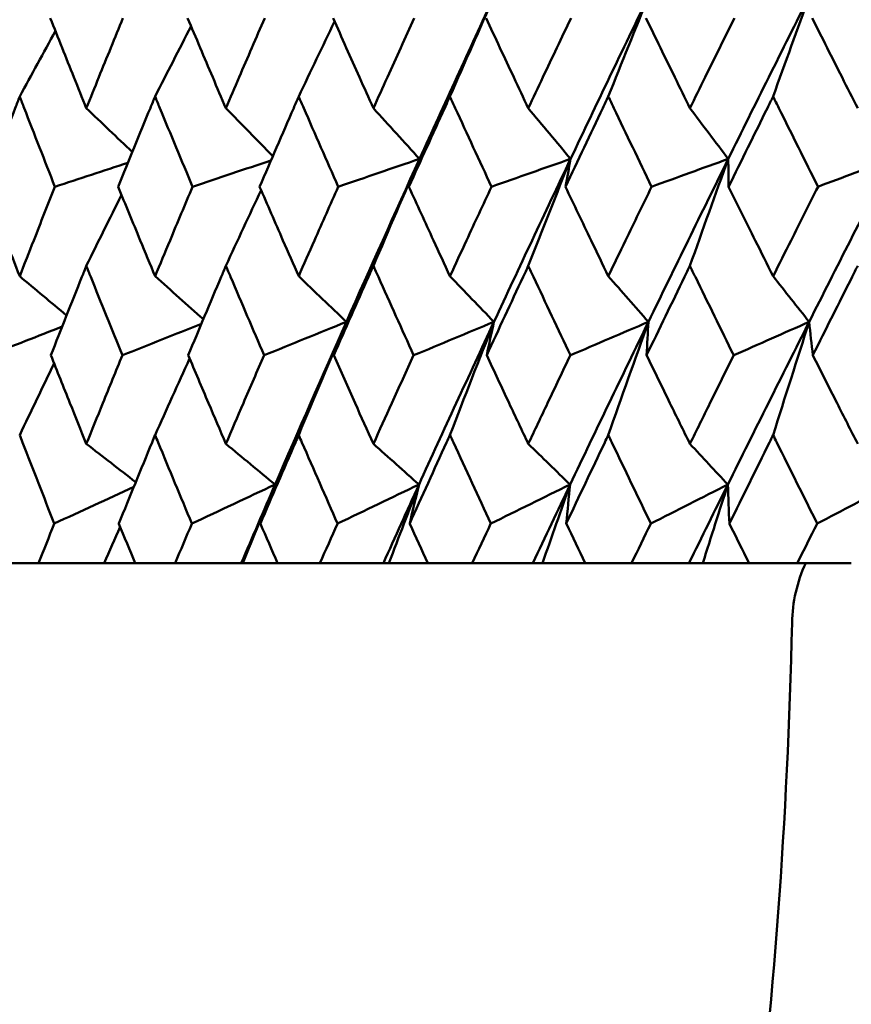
# Model space of a CAD drawing. Header units: millimetres. Extents: x 172 to 1631, y 500 to 2693.
# Tile 91 of 218: x 669.65 to 675.11, y 576.71 to 583.17. Entities that reach past the tile are written whole.
import ezdxf

# ---------------------------------------------------------------- set-up
doc = ezdxf.new("R2010")
doc.units = ezdxf.units.MM
doc.header["$LTSCALE"] = 10
doc.layers.add('Widoczne (ISO)', color=7, linetype='Continuous', lineweight=50)

msp = doc.modelspace()

# ---------------------------------------------------------------- linework, layer by layer
at = {"layer": 'Widoczne (ISO)'}
for p, q in [((669.532, 579.6019), (669.7789, 579.6019)), ((670.2099, 579.6019), (669.7789, 579.6019)), ((670.4124, 579.6019), (670.2099, 579.6019)), ((670.4124, 579.6019), (670.6753, 579.6019)), ((671.109, 579.6019), (670.6753, 579.6019)), ((671.1182, 579.6019), (671.109, 579.6019)), ((671.3474, 579.6019), (671.1182, 579.6019)), ((671.3474, 579.6019), (671.6252, 579.6019)), ((672.0416, 579.6019), (671.6252, 579.6019)), ((672.0782, 579.6019), (672.0416, 579.6019)), ((672.3331, 579.6019), (672.0782, 579.6019)), ((672.3331, 579.6019), (672.6249, 579.6019)), ((673.0223, 579.6019), (672.6249, 579.6019)), ((673.0862, 579.6019), (673.0223, 579.6019)), ((673.3659, 579.6019), (673.0862, 579.6019)), ((673.3659, 579.6019), (673.6704, 579.6019)), ((674.0472, 579.6019), (673.6704, 579.6019)), ((674.1382, 579.6019), (674.0472, 579.6019)), ((674.4416, 579.6019), (674.1382, 579.6019)), ((674.4416, 579.6019), (674.7576, 579.6019)), ((675.1123, 579.6019), (674.7576, 579.6019))]:
    msp.add_line(p, q, dxfattribs=at)
msp.add_circle((684.2343, 549.6019), 50, dxfattribs=at)
msp.add_arc((675.7229, 579.1873), 1, 155.50176, 178.68544, dxfattribs=at)
for points in [[(672.7702, 583.326), (672.6046, 582.9692), (672.4408, 582.6122), (672.2789, 582.2553)], [(672.4786, 582.6647), (672.5753, 582.8857), (672.6725, 583.1061), (672.7702, 583.326)], [(673.7836, 583.326), (673.6108, 582.9692), (673.4397, 582.6122), (673.2703, 582.2553)], [(673.5177, 582.6647), (673.6059, 582.8857), (673.6946, 583.1061), (673.7836, 583.326)], [(674.8382, 583.326), (674.659, 582.9692), (674.4812, 582.6122), (674.3049, 582.2553)], [(674.5992, 582.6647), (674.6785, 582.8857), (674.7582, 583.1061), (674.8382, 583.326)], [(671.4858, 582.6647), (671.564, 582.8294), (671.6425, 582.9939), (671.7213, 583.158)], [(669.6549, 582.6647), (669.7329, 582.8083), (669.8111, 582.9516), (669.8895, 583.0948)], [(670.5433, 582.6647), (670.6219, 582.8187), (670.7007, 582.9725), (670.7797, 583.126)], [(670.0921, 582.5877), (670.1927, 582.4918), (670.2933, 582.396), (670.3939, 582.3004)], [(671.008, 582.5877), (671.1107, 582.4829), (671.2135, 582.3784), (671.3163, 582.2739)], [(671.9761, 582.5877), (672.077, 582.4767), (672.1779, 582.3659), (672.2789, 582.2553)], [(672.9926, 582.5877), (673.0851, 582.4767), (673.1776, 582.3659), (673.2703, 582.2553)], [(674.0534, 582.5877), (674.1372, 582.4767), (674.221, 582.3659), (674.3049, 582.2553)], [(671.3038, 582.2449), (671.1323, 582.1874), (670.9608, 582.1299), (670.7893, 582.0724)], [(672.2789, 582.2553), (672.1011, 582.1943), (671.9233, 582.1334), (671.7456, 582.0724)], [(672.2789, 582.2553), (672.1171, 581.8986), (671.9571, 581.542), (671.799, 581.1854)], [(671.9761, 581.5532), (672.0765, 581.7879), (672.1774, 582.0219), (672.2789, 582.2553)], [(672.2789, 582.2553), (672.2557, 582.1943), (672.2325, 582.1334), (672.2093, 582.0724)], [(673.2703, 582.2553), (673.0972, 582.1943), (672.9242, 582.1334), (672.7511, 582.0724)], [(673.2703, 582.2553), (673.1009, 581.8986), (672.9333, 581.542), (672.7674, 581.1854)], [(672.9926, 581.5532), (673.0847, 581.7879), (673.1772, 582.0219), (673.2703, 582.2553)], [(673.2703, 582.2553), (673.259, 582.1943), (673.2477, 582.1334), (673.2365, 582.0724)], [(674.3049, 582.2553), (674.1287, 581.8986), (673.9541, 581.542), (673.781, 581.1854)], [(674.3049, 582.2553), (674.1373, 582.1943), (673.9696, 582.1334), (673.8019, 582.0724)], [(674.0534, 581.5532), (674.1368, 581.7879), (674.2206, 582.0219), (674.3049, 582.2553)], [(674.3049, 582.2553), (674.3056, 582.1943), (674.3063, 582.1334), (674.3071, 582.0724)], [(675.3787, 582.2553), (675.1964, 581.8986), (675.0155, 581.542), (674.8359, 581.1854)], [(675.3787, 582.2553), (675.2171, 582.1943), (675.0556, 582.1334), (674.8939, 582.0724)], [(670.3653, 582.2302), (670.2056, 582.1776), (670.0459, 582.125), (669.8861, 582.0724)], [(671.008, 581.5532), (671.0847, 581.7194), (671.1617, 581.8852), (671.239, 582.0507)], [(670.0921, 581.5532), (670.1688, 581.7087), (670.2458, 581.8638), (670.3231, 582.0187)], [(669.6549, 581.4849), (669.7574, 581.3991), (669.8599, 581.3133), (669.9625, 581.2276)], [(670.5433, 581.4849), (670.6489, 581.3908), (670.7544, 581.2968), (670.8601, 581.2029)], [(671.4858, 581.4849), (671.5901, 581.385), (671.6945, 581.2851), (671.799, 581.1854)], [(672.4786, 581.4849), (672.5748, 581.385), (672.671, 581.2851), (672.7674, 581.1854)], [(673.5177, 581.4849), (673.6054, 581.385), (673.6932, 581.2851), (673.781, 581.1854)], [(674.5992, 581.4849), (674.6781, 581.385), (674.757, 581.2851), (674.8359, 581.1854)], [(669.9335, 581.1542), (669.7736, 581.0914), (669.6137, 581.0287), (669.4537, 580.9659)], [(670.8473, 581.1725), (670.6745, 581.1037), (670.5017, 581.0348), (670.3289, 580.9659)], [(671.799, 581.1854), (671.619, 581.1123), (671.439, 581.0391), (671.259, 580.9659)], [(671.799, 581.1854), (671.6411, 580.8293), (671.485, 580.4732), (671.3309, 580.1174)], [(671.4858, 580.4422), (671.5895, 580.6906), (671.694, 580.9384), (671.799, 581.1854)], [(671.799, 581.1854), (671.771, 581.1123), (671.7432, 581.0391), (671.7154, 580.9659)], [(672.7674, 581.1854), (672.5917, 581.1123), (672.416, 581.0391), (672.2402, 580.9659)], [(672.7674, 581.1854), (672.6016, 580.8293), (672.4376, 580.4732), (672.2754, 580.1174)], [(672.4786, 580.4422), (672.5742, 580.6906), (672.6705, 580.9384), (672.7674, 581.1854)], [(672.7674, 581.1854), (672.7513, 581.1123), (672.7354, 581.0391), (672.7195, 580.9659)], [(673.781, 581.1854), (673.6081, 580.8293), (673.4368, 580.4732), (673.267, 580.1174)], [(673.781, 581.1854), (673.6103, 581.1123), (673.4396, 581.0391), (673.2688, 580.9659)], [(673.5177, 580.4422), (673.605, 580.6906), (673.6927, 580.9384), (673.781, 581.1854)], [(673.781, 581.1854), (673.7769, 581.1123), (673.7729, 581.0391), (673.769, 580.9659)], [(674.8359, 581.1854), (674.6565, 580.8293), (674.4785, 580.4732), (674.302, 580.1174)], [(674.8359, 581.1854), (674.6709, 581.1123), (674.5058, 581.0391), (674.3407, 580.9659)], [(674.5992, 580.4422), (674.6776, 580.6906), (674.7565, 580.9384), (674.8359, 581.1854)], [(674.8359, 581.1854), (674.8438, 581.1123), (674.8518, 581.0391), (674.8598, 580.9659)], [(670.5433, 580.4422), (670.6185, 580.6098), (670.694, 580.7772), (670.7699, 580.9442)], [(669.6549, 580.4422), (669.7298, 580.5991), (669.8051, 580.7557), (669.8806, 580.9121)], [(670.0921, 580.3845), (670.2002, 580.3008), (670.3083, 580.2171), (670.4165, 580.1335)], [(671.008, 580.3845), (671.1156, 580.2954), (671.2232, 580.2063), (671.3309, 580.1174)], [(671.9761, 580.3845), (672.0758, 580.2954), (672.1756, 580.2063), (672.2754, 580.1174)], [(672.9926, 580.3845), (673.084, 580.2954), (673.1755, 580.2063), (673.267, 580.1174)], [(674.0534, 580.3845), (674.1362, 580.2954), (674.2191, 580.2063), (674.302, 580.1174)], [(670.4035, 580.1017), (670.2297, 580.0216), (670.0558, 579.9414), (669.882, 579.8612)], [(671.3309, 580.1174), (671.1489, 580.032), (670.9669, 579.9466), (670.7849, 579.8612)], [(671.3309, 580.1174), (671.2565, 579.9455), (671.1825, 579.7737), (671.109, 579.6019)], [(671.1182, 579.6019), (671.1888, 579.774), (671.2597, 579.9459), (671.3309, 580.1174)], [(671.3309, 580.1174), (671.2986, 580.032), (671.2663, 579.9466), (671.2341, 579.8612)], [(672.2754, 580.1174), (672.0972, 580.032), (671.9191, 579.9466), (671.7409, 579.8612)], [(672.2754, 580.1174), (672.197, 579.9455), (672.1191, 579.7737), (672.0416, 579.6019)], [(672.0782, 579.6019), (672.1436, 579.774), (672.2094, 579.9459), (672.2754, 580.1174)], [(672.2754, 580.1174), (672.2549, 580.032), (672.2344, 579.9466), (672.2141, 579.8612)], [(673.267, 580.1174), (673.0934, 580.032), (672.9198, 579.9466), (672.7462, 579.8612)], [(673.267, 580.1174), (673.1851, 579.9455), (673.1035, 579.7737), (673.0223, 579.6019)], [(673.0862, 579.6019), (673.1462, 579.774), (673.2065, 579.9459), (673.267, 580.1174)], [(673.267, 580.1174), (673.2584, 580.032), (673.2499, 579.9466), (673.2415, 579.8612)], [(674.302, 580.1174), (674.1336, 580.032), (673.9652, 579.9466), (673.7968, 579.8612)], [(674.302, 580.1174), (674.2167, 579.9455), (674.1318, 579.7737), (674.0472, 579.6019)], [(674.1382, 579.6019), (674.1926, 579.774), (674.2471, 579.9459), (674.302, 580.1174)], [(674.302, 580.1174), (674.3053, 580.032), (674.3088, 579.9466), (674.3123, 579.8612)], [(675.3761, 580.1174), (675.2137, 580.032), (675.0512, 579.9466), (674.8887, 579.8612)], [(670.2099, 579.6019), (670.2447, 579.6812), (670.2795, 579.7604), (670.3144, 579.8395)]]:
    msp.add_open_spline(points, degree=3, dxfattribs=at)
for points, knots in [([(669.8558, 583.1798), (669.9071, 583.0501), (669.9587, 582.9204), (670.0377, 582.723), (670.0649, 582.6554), (670.0921, 582.5877)], [0.01681985, 0.01681985, 0.01681985, 0.01681985, 0.06159108, 0.06159108, 0.08495433, 0.08495433, 0.08495433, 0.08495433]), ([(670.0921, 582.5877), (670.1194, 582.6553), (670.1467, 582.723), (670.2266, 582.9204), (670.2794, 583.0501), (670.3324, 583.1798)], [0.03825175, 0.03825175, 0.03825175, 0.03825175, 0.06160817, 0.06160817, 0.10638617, 0.10638617, 0.10638617, 0.10638617]), ([(670.7571, 583.1798), (670.8116, 583.0501), (670.8664, 582.9204), (670.9503, 582.723), (670.9791, 582.6554), (671.008, 582.5877)], [0.01681985, 0.01681985, 0.01681985, 0.01681985, 0.06159108, 0.06159108, 0.08495433, 0.08495433, 0.08495433, 0.08495433]), ([(671.008, 582.5877), (671.0369, 582.6553), (671.0659, 582.723), (671.1506, 582.9204), (671.2065, 583.0501), (671.2627, 583.1798)], [0.03825175, 0.03825175, 0.03825175, 0.03825175, 0.06160817, 0.06160817, 0.10638617, 0.10638617, 0.10638617, 0.10638617]), ([(671.7116, 583.1798), (671.7691, 583.0501), (671.8269, 582.9204), (671.9153, 582.723), (671.9457, 582.6554), (671.9761, 582.5877)], [0.01681985, 0.01681985, 0.01681985, 0.01681985, 0.06159108, 0.06159108, 0.08495433, 0.08495433, 0.08495433, 0.08495433]), ([(671.9761, 582.5877), (672.0066, 582.6553), (672.0371, 582.723), (672.1262, 582.9204), (672.1851, 583.0501), (672.2441, 583.1798)], [0.03825175, 0.03825175, 0.03825175, 0.03825175, 0.06160817, 0.06160817, 0.10638617, 0.10638617, 0.10638617, 0.10638617]), ([(672.7154, 583.1798), (672.7758, 583.0501), (672.8364, 582.9204), (672.9289, 582.723), (672.9607, 582.6554), (672.9926, 582.5877)], [0.01681985, 0.01681985, 0.01681985, 0.01681985, 0.06159108, 0.06159108, 0.08495433, 0.08495433, 0.08495433, 0.08495433]), ([(672.9926, 582.5877), (673.0244, 582.6553), (673.0564, 582.723), (673.1497, 582.9204), (673.2112, 583.0501), (673.2729, 583.1798)], [0.03825175, 0.03825175, 0.03825175, 0.03825175, 0.06160817, 0.06160817, 0.10638617, 0.10638617, 0.10638617, 0.10638617]), ([(673.7648, 583.1798), (673.8277, 583.0501), (673.8908, 582.9204), (673.9872, 582.723), (674.0203, 582.6554), (674.0534, 582.5877)], [0.01681985, 0.01681985, 0.01681985, 0.01681985, 0.06159108, 0.06159108, 0.08495433, 0.08495433, 0.08495433, 0.08495433]), ([(674.0534, 582.5877), (674.0866, 582.6553), (674.1198, 582.723), (674.2168, 582.9204), (674.2808, 583.0501), (674.345, 583.1798)], [0.03825175, 0.03825175, 0.03825175, 0.03825175, 0.06160817, 0.06160817, 0.10638617, 0.10638617, 0.10638617, 0.10638617]), ([(674.8555, 583.1798), (674.9206, 583.0501), (674.986, 582.9204), (675.0858, 582.723), (675.1201, 582.6554), (675.1544, 582.5877)], [0.01681985, 0.01681985, 0.01681985, 0.01681985, 0.06159108, 0.06159108, 0.08495433, 0.08495433, 0.08495433, 0.08495433]), ([(669.6549, 582.6647), (669.6451, 582.6395), (669.6354, 582.6143), (669.5592, 582.4169), (669.4932, 582.2446), (669.4277, 582.0724)], [0.07597559, 0.07597559, 0.07597559, 0.07597559, 0.08464777, 0.08464777, 0.14401425, 0.14401425, 0.14401425, 0.14401425]), ([(669.8861, 582.0724), (669.8183, 582.2446), (669.751, 582.4168), (669.6744, 582.6142), (669.6646, 582.6394), (669.6549, 582.6647)], [0.02530969, 0.02530969, 0.02530969, 0.02530969, 0.08465152, 0.08465152, 0.09334823, 0.09334823, 0.09334823, 0.09334823]), ([(670.5433, 582.6647), (670.5329, 582.6395), (670.5226, 582.6143), (670.4414, 582.4169), (670.371, 582.2446), (670.3012, 582.0724)], [0.07597559, 0.07597559, 0.07597559, 0.07597559, 0.08464777, 0.08464777, 0.14401425, 0.14401425, 0.14401425, 0.14401425]), ([(670.7893, 582.0724), (670.7172, 582.2446), (670.6457, 582.4168), (670.5641, 582.6142), (670.5537, 582.6394), (670.5433, 582.6647)], [0.02530969, 0.02530969, 0.02530969, 0.02530969, 0.08465152, 0.08465152, 0.09334823, 0.09334823, 0.09334823, 0.09334823]), ([(671.4858, 582.6647), (671.4748, 582.6395), (671.4639, 582.6143), (671.378, 582.4169), (671.3036, 582.2446), (671.2296, 582.0724)], [0.07597559, 0.07597559, 0.07597559, 0.07597559, 0.08464777, 0.08464777, 0.14401425, 0.14401425, 0.14401425, 0.14401425]), ([(671.7456, 582.0724), (671.6695, 582.2446), (671.5939, 582.4168), (671.5078, 582.6142), (671.4968, 582.6394), (671.4858, 582.6647)], [0.02530969, 0.02530969, 0.02530969, 0.02530969, 0.08465152, 0.08465152, 0.09334823, 0.09334823, 0.09334823, 0.09334823]), ([(672.4786, 582.6647), (672.467, 582.6395), (672.4555, 582.6143), (672.3654, 582.4169), (672.2871, 582.2446), (672.2093, 582.0724)], [0.07597559, 0.07597559, 0.07597559, 0.07597559, 0.08464777, 0.08464777, 0.14401425, 0.14401425, 0.14401425, 0.14401425]), ([(672.7511, 582.0724), (672.6714, 582.2446), (672.5921, 582.4168), (672.5016, 582.6142), (672.4901, 582.6394), (672.4786, 582.6647)], [0.02530969, 0.02530969, 0.02530969, 0.02530969, 0.08465152, 0.08465152, 0.09334823, 0.09334823, 0.09334823, 0.09334823]), ([(673.5177, 582.6647), (673.5057, 582.6395), (673.4937, 582.6143), (673.3996, 582.4169), (673.3179, 582.2446), (673.2365, 582.0724)], [0.07597559, 0.07597559, 0.07597559, 0.07597559, 0.08464777, 0.08464777, 0.14401425, 0.14401425, 0.14401425, 0.14401425]), ([(673.8019, 582.0724), (673.7189, 582.2446), (673.6362, 582.4168), (673.5418, 582.6142), (673.5298, 582.6394), (673.5177, 582.6647)], [0.02530969, 0.02530969, 0.02530969, 0.02530969, 0.08465152, 0.08465152, 0.09334823, 0.09334823, 0.09334823, 0.09334823]), ([(674.5992, 582.6647), (674.5867, 582.6395), (674.5743, 582.6143), (674.4766, 582.4169), (674.3917, 582.2446), (674.3071, 582.0724)], [0.07597559, 0.07597559, 0.07597559, 0.07597559, 0.08464777, 0.08464777, 0.14401425, 0.14401425, 0.14401425, 0.14401425]), ([(674.8939, 582.0724), (674.8079, 582.2446), (674.7221, 582.4168), (674.6242, 582.6142), (674.6117, 582.6394), (674.5992, 582.6647)], [0.02530969, 0.02530969, 0.02530969, 0.02530969, 0.08465152, 0.08465152, 0.09334823, 0.09334823, 0.09334823, 0.09334823]), ([(669.4277, 582.0724), (669.4727, 581.955), (669.5179, 581.8377), (669.5937, 581.6419), (669.6242, 581.5634), (669.6549, 581.4849)], [0.02104899, 0.02104899, 0.02104899, 0.02104899, 0.0615671, 0.0615671, 0.08866561, 0.08866561, 0.08866561, 0.08866561]), ([(669.6549, 581.4849), (669.6855, 581.5634), (669.7162, 581.6418), (669.7932, 581.8376), (669.8395, 581.955), (669.8861, 582.0724)], [0.03448054, 0.03448054, 0.03448054, 0.03448054, 0.06157222, 0.06157222, 0.10209717, 0.10209717, 0.10209717, 0.10209717]), ([(670.3012, 582.0724), (670.3491, 581.955), (670.3973, 581.8377), (670.4782, 581.6419), (670.5107, 581.5634), (670.5433, 581.4849)], [0.02104899, 0.02104899, 0.02104899, 0.02104899, 0.0615671, 0.0615671, 0.08866561, 0.08866561, 0.08866561, 0.08866561]), ([(670.5433, 581.4849), (670.5759, 581.5634), (670.6086, 581.6418), (670.6905, 581.8376), (670.7398, 581.955), (670.7893, 582.0724)], [0.03448054, 0.03448054, 0.03448054, 0.03448054, 0.06157222, 0.06157222, 0.10209717, 0.10209717, 0.10209717, 0.10209717]), ([(671.2296, 582.0724), (671.2804, 581.955), (671.3314, 581.8377), (671.4169, 581.6419), (671.4513, 581.5634), (671.4858, 581.4849)], [0.02104899, 0.02104899, 0.02104899, 0.02104899, 0.0615671, 0.0615671, 0.08866561, 0.08866561, 0.08866561, 0.08866561]), ([(671.4858, 581.4849), (671.5202, 581.5634), (671.5548, 581.6418), (671.6413, 581.8376), (671.6933, 581.955), (671.7456, 582.0724)], [0.03448054, 0.03448054, 0.03448054, 0.03448054, 0.06157222, 0.06157222, 0.10209717, 0.10209717, 0.10209717, 0.10209717]), ([(672.2093, 582.0724), (672.2627, 581.955), (672.3164, 581.8377), (672.4062, 581.6419), (672.4423, 581.5634), (672.4786, 581.4849)], [0.02104899, 0.02104899, 0.02104899, 0.02104899, 0.0615671, 0.0615671, 0.08866561, 0.08866561, 0.08866561, 0.08866561]), ([(672.4786, 581.4849), (672.5147, 581.5634), (672.551, 581.6418), (672.6418, 581.8376), (672.6963, 581.955), (672.7511, 582.0724)], [0.03448054, 0.03448054, 0.03448054, 0.03448054, 0.06157222, 0.06157222, 0.10209717, 0.10209717, 0.10209717, 0.10209717]), ([(673.2365, 582.0724), (673.2924, 581.955), (673.3484, 581.8377), (673.4422, 581.6419), (673.4799, 581.5634), (673.5177, 581.4849)], [0.02104899, 0.02104899, 0.02104899, 0.02104899, 0.0615671, 0.0615671, 0.08866561, 0.08866561, 0.08866561, 0.08866561]), ([(673.5177, 581.4849), (673.5555, 581.5634), (673.5933, 581.6418), (673.688, 581.8376), (673.7449, 581.955), (673.8019, 582.0724)], [0.03448054, 0.03448054, 0.03448054, 0.03448054, 0.06157222, 0.06157222, 0.10209717, 0.10209717, 0.10209717, 0.10209717]), ([(674.3071, 582.0724), (674.3652, 581.955), (674.4234, 581.8377), (674.5208, 581.6419), (674.56, 581.5634), (674.5992, 581.4849)], [0.02104899, 0.02104899, 0.02104899, 0.02104899, 0.0615671, 0.0615671, 0.08866561, 0.08866561, 0.08866561, 0.08866561]), ([(674.5992, 581.4849), (674.6384, 581.5634), (674.6777, 581.6418), (674.7758, 581.8376), (674.8348, 581.955), (674.8939, 582.0724)], [0.03448054, 0.03448054, 0.03448054, 0.03448054, 0.06157222, 0.06157222, 0.10209717, 0.10209717, 0.10209717, 0.10209717]), ([(670.0921, 581.5532), (670.0825, 581.5291), (670.0728, 581.5049), (669.9947, 581.3091), (669.9267, 581.1375), (669.8592, 580.9659)], [0.0806421, 0.0806421, 0.0806421, 0.0806421, 0.08897282, 0.08897282, 0.14811965, 0.14811965, 0.14811965, 0.14811965]), ([(670.3289, 580.9659), (670.2592, 581.1374), (670.19, 581.3089), (670.1115, 581.5047), (670.1018, 581.529), (670.0921, 581.5532)], [0.02983351, 0.02983351, 0.02983351, 0.02983351, 0.0889495, 0.0889495, 0.09731113, 0.09731113, 0.09731113, 0.09731113]), ([(671.008, 581.5532), (670.9978, 581.5291), (670.9875, 581.5049), (670.9046, 581.3091), (670.8324, 581.1375), (670.7607, 580.9659)], [0.0806421, 0.0806421, 0.0806421, 0.0806421, 0.08897282, 0.08897282, 0.14811965, 0.14811965, 0.14811965, 0.14811965]), ([(671.259, 580.9659), (671.1851, 581.1374), (671.1118, 581.3089), (671.0286, 581.5047), (671.0183, 581.529), (671.008, 581.5532)], [0.02983351, 0.02983351, 0.02983351, 0.02983351, 0.0889495, 0.0889495, 0.09731113, 0.09731113, 0.09731113, 0.09731113]), ([(671.9761, 581.5532), (671.9653, 581.5291), (671.9545, 581.5049), (671.8672, 581.3091), (671.7911, 581.1375), (671.7154, 580.9659)], [0.0806421, 0.0806421, 0.0806421, 0.0806421, 0.08897282, 0.08897282, 0.14811965, 0.14811965, 0.14811965, 0.14811965]), ([(672.2402, 580.9659), (672.1626, 581.1374), (672.0854, 581.3089), (671.9978, 581.5047), (671.987, 581.529), (671.9761, 581.5532)], [0.02983351, 0.02983351, 0.02983351, 0.02983351, 0.0889495, 0.0889495, 0.09731113, 0.09731113, 0.09731113, 0.09731113]), ([(672.9926, 581.5532), (672.9813, 581.5291), (672.97, 581.5049), (672.8786, 581.3091), (672.7988, 581.1375), (672.7195, 580.9659)], [0.0806421, 0.0806421, 0.0806421, 0.0806421, 0.08897282, 0.08897282, 0.14811965, 0.14811965, 0.14811965, 0.14811965]), ([(673.2688, 580.9659), (673.1877, 581.1374), (673.107, 581.3089), (673.0153, 581.5047), (673.0039, 581.529), (672.9926, 581.5532)], [0.02983351, 0.02983351, 0.02983351, 0.02983351, 0.0889495, 0.0889495, 0.09731113, 0.09731113, 0.09731113, 0.09731113]), ([(674.0534, 581.5532), (674.0417, 581.5291), (674.0299, 581.5049), (673.9347, 581.3091), (673.8517, 581.1375), (673.769, 580.9659)], [0.0806421, 0.0806421, 0.0806421, 0.0806421, 0.08897282, 0.08897282, 0.14811965, 0.14811965, 0.14811965, 0.14811965]), ([(674.3407, 580.9659), (674.2564, 581.1374), (674.1724, 581.3089), (674.077, 581.5047), (674.0652, 581.529), (674.0534, 581.5532)], [0.02983351, 0.02983351, 0.02983351, 0.02983351, 0.0889495, 0.0889495, 0.09731113, 0.09731113, 0.09731113, 0.09731113]), ([(675.1544, 581.5532), (675.1423, 581.5291), (675.1301, 581.5049), (675.0316, 581.3091), (674.9455, 581.1375), (674.8598, 580.9659)], [0.0806421, 0.0806421, 0.0806421, 0.0806421, 0.08897282, 0.08897282, 0.14811965, 0.14811965, 0.14811965, 0.14811965]), ([(669.8592, 580.9659), (669.9009, 580.861), (669.9427, 580.7561), (670.0204, 580.5624), (670.0562, 580.4735), (670.0921, 580.3845)], [0.02528165, 0.02528165, 0.02528165, 0.02528165, 0.06150593, 0.06150593, 0.09223152, 0.09223152, 0.09223152, 0.09223152]), ([(670.0921, 580.3845), (670.1281, 580.4734), (670.1641, 580.5623), (670.243, 580.7561), (670.2859, 580.861), (670.3289, 580.9659)], [0.03078053, 0.03078053, 0.03078053, 0.03078053, 0.06149921, 0.06149921, 0.09773041, 0.09773041, 0.09773041, 0.09773041]), ([(670.7607, 580.9659), (670.805, 580.861), (670.8494, 580.7561), (670.9319, 580.5624), (670.9699, 580.4735), (671.008, 580.3845)], [0.02528165, 0.02528165, 0.02528165, 0.02528165, 0.06150593, 0.06150593, 0.09223152, 0.09223152, 0.09223152, 0.09223152]), ([(671.008, 580.3845), (671.0461, 580.4734), (671.0844, 580.5623), (671.168, 580.7561), (671.2134, 580.861), (671.259, 580.9659)], [0.03078053, 0.03078053, 0.03078053, 0.03078053, 0.06149921, 0.06149921, 0.09773041, 0.09773041, 0.09773041, 0.09773041]), ([(671.7154, 580.9659), (671.7621, 580.861), (671.8089, 580.7561), (671.8959, 580.5624), (671.9359, 580.4735), (671.9761, 580.3845)], [0.02528165, 0.02528165, 0.02528165, 0.02528165, 0.06150593, 0.06150593, 0.09223152, 0.09223152, 0.09223152, 0.09223152]), ([(671.9761, 580.3845), (672.0163, 580.4734), (672.0565, 580.5623), (672.1445, 580.7561), (672.1923, 580.861), (672.2402, 580.9659)], [0.03078053, 0.03078053, 0.03078053, 0.03078053, 0.06149921, 0.06149921, 0.09773041, 0.09773041, 0.09773041, 0.09773041]), ([(672.7195, 580.9659), (672.7684, 580.861), (672.8175, 580.7561), (672.9086, 580.5624), (672.9505, 580.4735), (672.9926, 580.3845)], [0.02528165, 0.02528165, 0.02528165, 0.02528165, 0.06150593, 0.06150593, 0.09223152, 0.09223152, 0.09223152, 0.09223152]), ([(672.9926, 580.3845), (673.0346, 580.4734), (673.0768, 580.5623), (673.1688, 580.7561), (673.2187, 580.861), (673.2688, 580.9659)], [0.03078053, 0.03078053, 0.03078053, 0.03078053, 0.06149921, 0.06149921, 0.09773041, 0.09773041, 0.09773041, 0.09773041]), ([(673.769, 580.9659), (673.82, 580.861), (673.8712, 580.7561), (673.966, 580.5624), (674.0097, 580.4735), (674.0534, 580.3845)], [0.02528165, 0.02528165, 0.02528165, 0.02528165, 0.06150593, 0.06150593, 0.09223152, 0.09223152, 0.09223152, 0.09223152]), ([(674.0534, 580.3845), (674.0972, 580.4734), (674.141, 580.5623), (674.2367, 580.7561), (674.2887, 580.861), (674.3407, 580.9659)], [0.03078053, 0.03078053, 0.03078053, 0.03078053, 0.06149921, 0.06149921, 0.09773041, 0.09773041, 0.09773041, 0.09773041]), ([(674.8598, 580.9659), (674.9127, 580.861), (674.9657, 580.7561), (675.064, 580.5624), (675.1091, 580.4735), (675.1544, 580.3845)], [0.02528165, 0.02528165, 0.02528165, 0.02528165, 0.06150593, 0.06150593, 0.09223152, 0.09223152, 0.09223152, 0.09223152]), ([(669.882, 579.8612), (669.812, 580.0385), (669.7427, 580.2159), (669.6676, 580.4096), (669.6612, 580.4259), (669.6549, 580.4422)], [0.0297954, 0.0297954, 0.0297954, 0.0297954, 0.09092493, 0.09092493, 0.09655955, 0.09655955, 0.09655955, 0.09655955]), ([(670.5433, 580.4422), (670.5366, 580.426), (670.5299, 580.4098), (670.4501, 580.2161), (670.3775, 580.0386), (670.3054, 579.8612)], [0.0853813, 0.0853813, 0.0853813, 0.0853813, 0.09097809, 0.09097809, 0.15214536, 0.15214536, 0.15214536, 0.15214536]), ([(670.7849, 579.8612), (670.7106, 580.0385), (670.6368, 580.2159), (670.5568, 580.4096), (670.5501, 580.4259), (670.5433, 580.4422)], [0.0297954, 0.0297954, 0.0297954, 0.0297954, 0.09092493, 0.09092493, 0.09655955, 0.09655955, 0.09655955, 0.09655955]), ([(671.4858, 580.4422), (671.4787, 580.426), (671.4716, 580.4098), (671.3873, 580.2161), (671.3105, 580.0386), (671.2341, 579.8612)], [0.0853813, 0.0853813, 0.0853813, 0.0853813, 0.09097809, 0.09097809, 0.15214536, 0.15214536, 0.15214536, 0.15214536]), ([(671.7409, 579.8612), (671.6625, 580.0385), (671.5846, 580.2159), (671.5, 580.4096), (671.4929, 580.4259), (671.4858, 580.4422)], [0.0297954, 0.0297954, 0.0297954, 0.0297954, 0.09092493, 0.09092493, 0.09655955, 0.09655955, 0.09655955, 0.09655955]), ([(672.4786, 580.4422), (672.4711, 580.426), (672.4637, 580.4098), (672.3751, 580.2161), (672.2944, 580.0386), (672.2141, 579.8612)], [0.0853813, 0.0853813, 0.0853813, 0.0853813, 0.09097809, 0.09097809, 0.15214536, 0.15214536, 0.15214536, 0.15214536]), ([(672.7462, 579.8612), (672.664, 580.0385), (672.5823, 580.2159), (672.4935, 580.4096), (672.486, 580.4259), (672.4786, 580.4422)], [0.0297954, 0.0297954, 0.0297954, 0.0297954, 0.09092493, 0.09092493, 0.09655955, 0.09655955, 0.09655955, 0.09655955]), ([(673.5177, 580.4422), (673.51, 580.426), (673.5022, 580.4098), (673.4098, 580.2161), (673.3254, 580.0386), (673.2415, 579.8612)], [0.0853813, 0.0853813, 0.0853813, 0.0853813, 0.09097809, 0.09097809, 0.15214536, 0.15214536, 0.15214536, 0.15214536]), ([(673.7968, 579.8612), (673.7112, 580.0385), (673.626, 580.2159), (673.5333, 580.4096), (673.5255, 580.4259), (673.5177, 580.4422)], [0.0297954, 0.0297954, 0.0297954, 0.0297954, 0.09092493, 0.09092493, 0.09655955, 0.09655955, 0.09655955, 0.09655955]), ([(674.5992, 580.4422), (674.5911, 580.426), (674.5831, 580.4098), (674.4871, 580.2161), (674.3995, 580.0386), (674.3123, 579.8612)], [0.0853813, 0.0853813, 0.0853813, 0.0853813, 0.09097809, 0.09097809, 0.15214536, 0.15214536, 0.15214536, 0.15214536]), ([(674.8887, 579.8612), (674.7999, 580.0385), (674.7115, 580.2159), (674.6154, 580.4096), (674.6073, 580.4259), (674.5992, 580.4422)], [0.0297954, 0.0297954, 0.0297954, 0.0297954, 0.09092493, 0.09092493, 0.09655955, 0.09655955, 0.09655955, 0.09655955]), ([(669.7789, 579.6019), (669.8129, 579.6878), (669.8471, 579.7737), (669.8815, 579.8601), (669.8817, 579.8607), (669.882, 579.8612)], [0, 0, 0, 0, 0.02969567, 0.02969567, 0.02988021, 0.02988021, 0.02988021, 0.02988021]), ([(670.3054, 579.8612), (670.3057, 579.8607), (670.3059, 579.8601), (670.3414, 579.7737), (670.3768, 579.6878), (670.4124, 579.6019)], [0.02951568, 0.02951568, 0.02951568, 0.02951568, 0.02969929, 0.02969929, 0.05939589, 0.05939589, 0.05939589, 0.05939589]), ([(670.6753, 579.6019), (670.7115, 579.6878), (670.7478, 579.7737), (670.7844, 579.8601), (670.7847, 579.8607), (670.7849, 579.8612)], [0, 0, 0, 0, 0.02969567, 0.02969567, 0.02988021, 0.02988021, 0.02988021, 0.02988021]), ([(671.2341, 579.8612), (671.2344, 579.8607), (671.2346, 579.8601), (671.2722, 579.7737), (671.3097, 579.6878), (671.3474, 579.6019)], [0.02951568, 0.02951568, 0.02951568, 0.02951568, 0.02969929, 0.02969929, 0.05939589, 0.05939589, 0.05939589, 0.05939589]), ([(671.6252, 579.6019), (671.6634, 579.6878), (671.7018, 579.7737), (671.7404, 579.8601), (671.7406, 579.8607), (671.7409, 579.8612)], [0, 0, 0, 0, 0.02969567, 0.02969567, 0.02988021, 0.02988021, 0.02988021, 0.02988021]), ([(672.2141, 579.8612), (672.2143, 579.8607), (672.2146, 579.8601), (672.2541, 579.7737), (672.2936, 579.6878), (672.3331, 579.6019)], [0.02951568, 0.02951568, 0.02951568, 0.02951568, 0.02969929, 0.02969929, 0.05939589, 0.05939589, 0.05939589, 0.05939589]), ([(672.6249, 579.6019), (672.665, 579.6878), (672.7052, 579.7737), (672.7457, 579.8601), (672.7459, 579.8607), (672.7462, 579.8612)], [0, 0, 0, 0, 0.02969567, 0.02969567, 0.02988021, 0.02988021, 0.02988021, 0.02988021]), ([(673.2415, 579.8612), (673.2418, 579.8607), (673.242, 579.8601), (673.2834, 579.7737), (673.3246, 579.6878), (673.3659, 579.6019)], [0.02951568, 0.02951568, 0.02951568, 0.02951568, 0.02969929, 0.02969929, 0.05939589, 0.05939589, 0.05939589, 0.05939589]), ([(673.6704, 579.6019), (673.7122, 579.6878), (673.7541, 579.7737), (673.7963, 579.8601), (673.7966, 579.8607), (673.7968, 579.8612)], [0, 0, 0, 0, 0.02969567, 0.02969567, 0.02988021, 0.02988021, 0.02988021, 0.02988021]), ([(674.3123, 579.8612), (674.3126, 579.8607), (674.3128, 579.8601), (674.3558, 579.7737), (674.3986, 579.6878), (674.4416, 579.6019)], [0.02951568, 0.02951568, 0.02951568, 0.02951568, 0.02969929, 0.02969929, 0.05939589, 0.05939589, 0.05939589, 0.05939589]), ([(674.7576, 579.6019), (674.8009, 579.6878), (674.8444, 579.7737), (674.8881, 579.8601), (674.8884, 579.8607), (674.8887, 579.8612)], [0, 0, 0, 0, 0.02969567, 0.02969567, 0.02988021, 0.02988021, 0.02988021, 0.02988021]), ([(669.707, 565.3689), (670.3458, 565.9091), (670.9238, 566.5258), (671.958, 567.9122), (672.4142, 568.6819), (673.2048, 570.3744), (673.5392, 571.2971), (674.0863, 573.2957), (674.2989, 574.3715), (674.6024, 576.6761), (674.6933, 577.9049), (674.7232, 579.2102)], [1, 1, 1, 1, 1.1906229, 1.1906229, 1.3812459, 1.3812459, 1.5718688, 1.5718688, 1.7624917, 1.7624917, 1.9531146, 1.9531146, 1.9531146, 1.9531146])]:
    msp.add_open_spline(points, degree=3, knots=knots, dxfattribs=at)

doc.saveas('drawing.dxf')
